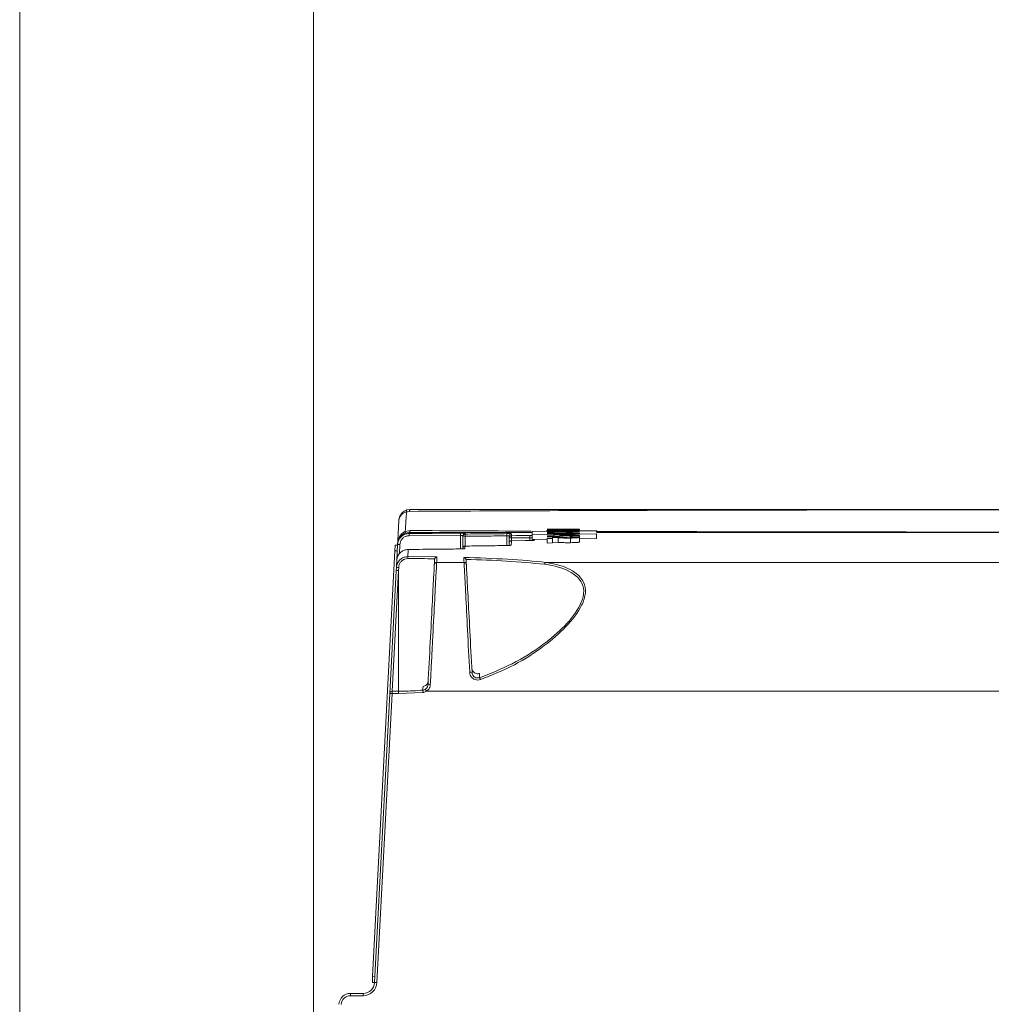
# Model space of a CAD drawing. Header units: millimetres. Extents: x 0 to 1260, y 0 to 891.
# Tile 47 of 89: x 510 to 595, y 299 to 385. Entities that reach past the tile are written whole.
import ezdxf

# ---------------------------------------------------------------- set-up
doc = ezdxf.new("R2010")
doc.units = ezdxf.units.MM
doc.header["$LTSCALE"] = 3
doc.styles.add('SLDTEXTSTYLE1', font='TXT', dxfattribs={"width": 0.75})
doc.dimstyles.new('SLDDIMSTYLE0', dxfattribs={"dimtxt": 7.5, "dimasz": 9, "dimexe": 0, "dimexo": 0.0625, "dimgap": 1.875, "dimtad": 1, "dimdec": 0, "dimrnd": 1e-09, "dimzin": 12, "dimdsep": 46, "dimtxsty": 'SLDTEXTSTYLE1', "dimblk1": 'CLOSED', "dimblk2": 'CLOSED', "dimsah": 1, "dimcen": 0.09, "dimadec": 0, "dimazin": 3, "dimtfac": 1, "dimtofl": 0, "dimtmove": 0, "dimatfit": 3, "dimldrblk": 'CLOSED', "dimfxl": 0, "dimfrac": 2, "dimtolj": 1, "dimtzin": 12, "dimarcsym": 0})

# ---------------------------------------------------------------- blocks, each defined once
blk = doc.blocks.new('_CLOSED')
at = {"color": 0, "linetype": 'ByBlock', "lineweight": -2}
for p, q in [((-1, 0.166667), (0, 0)), ((-1, 0.166667), (-1, -0.166667)), ((0, 0), (-1, -0.166667)), ((0, 0), (-1, 0))]:
    blk.add_line(p, q, dxfattribs=at)
blk = doc.blocks.new('_D_8')
at = {"color": 7, "linetype": 'Continuous', "lineweight": 0}
for p, q in [((510.17, 211.536), (510.17, 463.434)), ((819.324, 126.788), (819.324, 463.434)), ((819.324, 460.434), (510.17, 460.434))]:
    blk.add_line(p, q, dxfattribs=at)
at = {"color": 7, "linetype": 'Continuous', "lineweight": 0, "xscale": 9, "yscale": 9, "rotation": 180.0000000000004}
blk.add_blockref('_CLOSED', (510.17, 460.434, -0.001), dxfattribs=at)
at = {"color": 7, "linetype": 'Continuous', "lineweight": 0, "xscale": 9, "yscale": 9}
blk.add_blockref('_CLOSED', (819.324, 460.434, -0.001), dxfattribs=at)
at = {"color": 7, "linetype": 'Continuous', "lineweight": 0, "insert": (656.434, 470.102), "char_height": 7.5, "attachment_point": 1, "style": 'SLDTEXTSTYLE1'}
blk.add_mtext('309', dxfattribs=at)
blk = doc.blocks.new('_D_9')
at = {"color": 7, "linetype": 'Continuous', "lineweight": 0}
for p, q in [((535.669, 259.936), (535.669, 445.434)), ((819.324, 126.788), (819.324, 445.434)), ((535.669, 442.434), (819.324, 442.434))]:
    blk.add_line(p, q, dxfattribs=at)
at = {"color": 7, "linetype": 'Continuous', "lineweight": 0, "xscale": 9, "yscale": 9, "rotation": 180.0000000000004}
blk.add_blockref('_CLOSED', (535.669, 442.434, -0.001), dxfattribs=at)
at = {"color": 7, "linetype": 'Continuous', "lineweight": 0, "xscale": 9, "yscale": 9}
blk.add_blockref('_CLOSED', (819.324, 442.434, -0.001), dxfattribs=at)
at = {"color": 7, "linetype": 'Continuous', "lineweight": 0, "insert": (669.184, 452.102), "char_height": 7.5, "attachment_point": 1, "style": 'SLDTEXTSTYLE1'}
blk.add_mtext('284', dxfattribs=at)

msp = doc.modelspace()

# ---------------------------------------------------------------- linework, layer by layer
at = {"color": 7, "linetype": 'Continuous', "lineweight": 15}
for p, q in [((544.021, 342.122), (543.771, 342.081)), ((543.779, 342.238), (544.092, 342.288)), ((543.987, 340.288), (543.633, 340.224)), ((543.641, 340.38), (544.065, 340.455)), ((548.456, 340.036), (548.455, 340.229)), ((554.677, 340.096), (560.263, 340.176)), ((560.263, 340.156), (554.677, 340.077)), ((554.677, 340.077), (554.677, 340.096)), ((554.678, 340.106), (554.682, 340.366)), ((554.682, 340.38), (560.263, 340.45)), ((560.263, 340.437), (554.682, 340.366)), ((554.682, 340.366), (554.682, 340.38)), ((558.788, 340.563), (555.963, 340.565)), ((555.963, 340.551), (556.586, 340.551)), ((555.963, 340.486), (558.788, 340.55)), ((556.586, 340.517), (555.963, 340.503)), ((558.788, 340.355), (555.963, 340.365)), ((555.963, 340.342), (556.586, 340.34)), ((555.963, 340.243), (558.788, 340.334)), ((556.586, 340.288), (555.963, 340.269)), ((558.017, 340.22), (555.963, 340.191)), ((555.963, 340.164), (558.788, 340.204)), ((556.586, 340.34), (556.586, 340.288)), ((556.77, 340.47), (556.696, 340.487)), ((558.122, 340.55), (557.063, 340.528)), ((557.063, 340.55), (558.122, 340.55)), ((557.063, 340.339), (558.122, 340.335)), ((557.063, 340.303), (557.063, 340.339)), ((558.122, 340.335), (557.063, 340.303)), ((557.243, 340.472), (557.283, 340.464)), ((558.054, 340.502), (557.981, 340.486)), ((558.788, 340.53), (558.788, 340.55)), ((558.788, 340.204), (558.788, 340.226)), ((560.263, 340.351), (560.263, 340.437)), ((560.263, 340.176), (560.263, 340.156)), ((560.263, 339.756), (560.263, 340.156)), ((542.912, 337.883), (542.983, 339.247)), ((548.456, 340.036), (543.975, 340.002)), ((548.637, 338.915), (548.655, 339.956)), ((552.665, 339.378), (552.672, 339.814)), ((552.862, 339.565), (552.862, 339.565)), ((554.669, 339.595), (554.677, 340.077)), ((555.963, 339.695), (554.864, 339.679)), ((558.788, 340.046), (555.963, 340.071)), ((555.963, 340.04), (556.586, 340.035)), ((555.963, 339.906), (558.788, 340.016)), ((556.586, 339.964), (555.963, 339.94)), ((555.963, 339.773), (556.44, 339.779)), ((555.963, 339.373), (555.963, 339.773)), ((555.963, 339.373), (556.44, 339.379)), ((556.44, 339.852), (556.911, 339.829)), ((556.44, 339.779), (556.44, 339.852)), ((556.44, 339.379), (556.44, 339.779)), ((556.44, 339.452), (556.911, 339.429)), ((556.586, 340.035), (556.586, 339.964)), ((556.911, 339.429), (556.911, 339.829)), ((557.063, 340.031), (558.122, 340.022)), ((557.063, 339.982), (557.063, 340.031)), ((558.122, 340.022), (557.063, 339.982)), ((557.63, 339.84), (557.179, 339.863)), ((558.017, 339.924), (557.944, 339.889)), ((558.002, 339.401), (558.002, 339.801)), ((558.788, 339.873), (558.788, 340.016)), ((558.788, 339.473), (558.788, 339.873)), ((560.263, 339.756), (558.788, 339.735)), ((540.818, 301.746), (542.754, 338.695)), ((542.754, 338.695), (542.78, 339.194)), ((542.954, 338.685), (542.754, 338.695)), ((542.78, 339.194), (542.98, 339.184)), ((548.636, 338.868), (548.637, 338.913)), ((548.834, 339.109), (548.834, 339.11)), ((543.872, 338.19), (546.396, 338.175)), ((546.196, 337.967), (546.202, 338.008)), ((546.372, 337.688), (546.371, 337.688)), ((548.754, 337.688), (546.372, 337.688)), ((548.754, 337.688), (548.754, 337.688)), ((548.925, 337.953), (548.932, 337.908)), ((750.171, 337.688), (555.868, 337.688)), ((542.305, 326.314), (542.863, 336.951)), ((543.063, 336.985), (542.505, 326.503)), ((542.863, 336.951), (542.877, 337.226)), ((543.077, 337.256), (543.063, 336.985)), ((543.063, 336.985), (543.063, 326.503)), ((542.505, 326.305), (542.505, 326.503)), ((542.505, 326.503), (543.063, 326.503)), ((543.063, 326.305), (543.063, 326.503)), ((545.195, 326.41), (543.063, 326.305)), ((545.482, 326.504), (760.228, 326.504)), ((540.991, 301.236), (542.305, 326.314)), ((542.505, 326.305), (541.191, 301.227)), ((543.063, 326.305), (542.505, 326.305)), ((540.791, 301.247), (540.818, 301.746)), ((540.818, 301.746), (541.017, 301.735)), ((540.991, 301.236), (540.791, 301.247)), ((538.89, 300.09), (538.89, 300.288)), ((538.89, 300.288), (539.992, 300.288)), ((539.992, 300.09), (538.89, 300.09)), ((539.992, 300.09), (539.992, 300.288))]:
    msp.add_line(p, q, dxfattribs=at)
at = {"color": 8, "linetype": 'Continuous', "lineweight": 15}
for p, q in [((543.183, 339.243), (543.14, 338.431)), ((548.436, 338.86), (548.456, 340.036)), ((548.855, 339.959), (548.84, 339.109)), ((552.461, 339.155), (552.476, 339.993)), ((552.872, 339.814), (552.868, 339.565)), ((554.469, 339.588), (554.473, 339.833))]:
    msp.add_line(p, q, dxfattribs=at)
at = {"color": 7, "linetype": 'Continuous', "lineweight": 15, "flags": 128}
for points in [[(543.771, 342.081), (543.764, 342.111), (543.76, 342.139), (543.758, 342.165), (543.758, 342.188), (543.76, 342.207), (543.764, 342.222), (543.771, 342.233), (543.779, 342.238)], [(544.021, 342.122), (544.024, 342.156), (544.03, 342.188), (544.037, 342.217), (544.045, 342.241), (544.056, 342.261), (544.067, 342.276), (544.079, 342.285), (544.092, 342.288)], [(543.641, 340.38), (543.648, 340.35), (543.653, 340.323), (543.656, 340.297), (543.656, 340.275), (543.653, 340.256), (543.649, 340.241), (543.642, 340.23), (543.633, 340.224)], [(544.065, 340.455), (544.061, 340.421), (544.055, 340.389), (544.048, 340.36), (544.038, 340.336), (544.026, 340.315), (544.014, 340.301), (544, 340.291), (543.987, 340.288)], [(557.724, 340.475), (557.454, 340.473), (557.243, 340.472)], [(558.091, 340.256), (557.824, 340.252), (557.614, 340.249)], [(554.462, 339.587), (554.062, 339.581), (552.862, 339.565)], [(552.87, 340.01), (553.27, 340.015), (554.47, 340.03)], [(552.872, 339.814), (552.872, 339.851), (552.872, 339.887), (552.871, 339.92), (552.871, 339.95), (552.87, 339.974), (552.87, 339.993), (552.87, 340.005), (552.87, 340.01)], [(554.473, 339.833), (553.678, 339.824), (552.872, 339.814)], [(554.473, 339.833), (554.472, 339.871), (554.472, 339.907), (554.472, 339.94), (554.471, 339.97), (554.471, 339.994), (554.471, 340.013), (554.47, 340.025), (554.47, 340.03)]]:
    msp.add_lwpolyline(points, dxfattribs=at)
at = {"color": 8, "linetype": 'Continuous', "lineweight": 15, "flags": 128}
msp.add_lwpolyline([(554.863, 339.621), (554.825, 339.616), (554.801, 339.61)], dxfattribs=at)
at = {"color": 7, "linetype": 'Continuous', "lineweight": 15}
for centre, radius, start, end in [((367.319, 338.607), 176.661, 0.45257, 0.51515), ((548.855, 339.952), 0.2, 90.54239, 178.98821), ((548.856, 340.024), 0.2, 90.41463, 140.97798), ((398.299, 338.542), 150.563, 0.53911, 0.61253), ((389.938, 338.586), 162.544, 0.4959, 0.56391), ((552.875, 339.979), 0.2, 90.52157, 139.913), ((543.058, 337.811), 1.437, 85.01479, 92.9846), ((548.78, 338.523), 1.438, 87.01161, 94.98778), ((552.865, 339.365), 0.2, 90.80193, 179), ((552.864, 339.365), 0.2, 90.72484, 178.93208), ((552.872, 339.81), 0.2, 90.67891, 178.97385), ((552.772, 336.948), 2.867, 88.00162, 91.99838), ((548.837, 338.91), 0.2, 90.691, 179), ((548.836, 338.909), 0.2, 90.57701, 178.89805), ((545.265, 338.052), 1.399, 174.3359, 181.28262), ((543.003, 336.734), 0.258, 76.63474, 122.8247), ((543.016, 336.986), 0.277, 77.24093, 119.9854), ((549.311, 327.808), 0.352, 67.76814, 100.85617), ((548.808, 327.089), 1.43, 17.40416, 24.69723), ((542.505, 326.303), 0.2, 89.99942, 176.99954), ((486.859, 320.716), 58.613, 5.5746, 5.7684), ((535.733, 320.805), 11.292, 30.30686, 31.31405), ((545.731, 326.222), 0.863, 83.70863, 96.99134), ((542.155, 320.58), 5.736, 86.50093, 88.49812), ((539.992, 301.288), 1, 270, 357), ((539.992, 301.29), 1.2, 270, 357), ((540.841, 295.503), 5.736, 86.50093, 88.49812), ((538.89, 299.288), 1, 90, 177), ((538.89, 299.29), 0.8, 90, 177)]:
    msp.add_arc(centre, radius, start, end, dxfattribs=at)
at = {"color": 8, "linetype": 'Continuous', "lineweight": 15}
for centre, radius, start, end in [((548.856, 340.024), 0.2, 140.97882, 178.99924), ((552.875, 339.979), 0.2, 139.91463, 178.99853), ((548.833, 338.7), 0.201, 90.60013, 115.74597), ((552.858, 338.993), 0.201, 90.7161, 114.95591)]:
    msp.add_arc(centre, radius, start, end, dxfattribs=at)
at = {"color": 7, "linetype": 'Continuous', "lineweight": 15}
for points, knots in [([(543.093, 341.341), (543.093, 341.343), (543.093, 341.348), (543.094, 341.365), (543.099, 341.421), (543.13, 341.604), (543.243, 341.854), (543.482, 342.107), (543.679, 342.194), (543.779, 342.238)], [0, 0, 0, 0, 0.004671, 0.014416, 0.046769, 0.154414, 0.508426, 0.750181, 1, 1, 1, 1]), ([(543.771, 342.081), (543.671, 342.045), (543.475, 341.974), (543.239, 341.766), (543.127, 341.559), (543.099, 341.408), (543.094, 341.361), (543.093, 341.347), (543.093, 341.342), (543.093, 341.341)], [0, 0, 0, 0, 0.249818, 0.49158, 0.845594, 0.953199, 0.985569, 0.99533, 1, 1, 1, 1]), ([(543.771, 342.081), (543.751, 341.822), (543.708, 341.255), (543.665, 340.688), (543.641, 340.38)], [0, 0, 0, 0, 0.456274, 1, 1, 1, 1]), ([(756.465, 342.125), (752.871, 342.143), (745.683, 342.18), (737.399, 342.206), (728.459, 342.228), (718.887, 342.244), (708.141, 342.254), (699.525, 342.259), (691.952, 342.262), (683.323, 342.264), (673.713, 342.266), (662.56, 342.267), (649.883, 342.267), (636.945, 342.267), (625.278, 342.266), (614.794, 342.264), (604.117, 342.261), (592.715, 342.254), (580.812, 342.242), (568.424, 342.221), (556.171, 342.183), (548.071, 342.143), (544.021, 342.122)], [0, 0, 0, 0, 0.051216, 0.102447, 0.117423, 0.177348, 0.236657, 0.266552, 0.296442, 0.341252, 0.386149, 0.431032, 0.499132, 0.567219, 0.615226, 0.663196, 0.712798, 0.762427, 0.821385, 0.88038, 0.940184, 1, 1, 1, 1]), ([(544.092, 342.288), (547.586, 342.288), (554.584, 342.288), (565.185, 342.288), (575.924, 342.288), (586.819, 342.288), (597.291, 342.288), (607.311, 342.288), (616.776, 342.288), (626.19, 342.288), (636.257, 342.288), (646.952, 342.288), (658.358, 342.288), (669.799, 342.288), (681.342, 342.288), (692.622, 342.288), (703.559, 342.288), (714.07, 342.288), (724.514, 342.288), (735.064, 342.288), (745.723, 342.288), (752.916, 342.288), (756.513, 342.288)], [0, 0, 0, 0, 0.051658, 0.103451, 0.155176, 0.206737, 0.2582, 0.301639, 0.345242, 0.388927, 0.432477, 0.486699, 0.541062, 0.59534, 0.64939, 0.703348, 0.751777, 0.800326, 0.848961, 0.897507, 0.948751, 1, 1, 1, 1]), ([(542.988, 339.341), (542.996, 339.491), (543.031, 340.158), (543.066, 340.825), (543.093, 341.341)], [0, 0, 0, 0, 0.225911, 1, 1, 1, 1]), ([(542.983, 339.247), (543, 339.359), (543.034, 339.582), (543.222, 339.873), (543.488, 340.086), (543.756, 340.183), (543.921, 340.192), (543.974, 340.195)], [0, 0, 0, 0, 0.223682, 0.4474, 0.670979, 0.894233, 1, 1, 1, 1]), ([(542.988, 339.341), (542.988, 339.343), (542.998, 339.518), (543.075, 339.819), (543.312, 340.183), (543.54, 340.319), (543.641, 340.38)], [0, 0, 0, 0, 0.004645, 0.433196, 0.748808, 1, 1, 1, 1]), ([(543.633, 340.224), (543.532, 340.173), (543.305, 340.058), (543.071, 339.749), (542.996, 339.492), (542.988, 339.342), (542.988, 339.341)], [0, 0, 0, 0, 0.251195, 0.566823, 0.995356, 1, 1, 1, 1]), ([(543.987, 340.288), (543.985, 340.284), (543.981, 340.276), (543.976, 340.223), (543.974, 340.195)], [0, 0, 0, 0, 0.474114, 1, 1, 1, 1]), ([(543.974, 340.195), (544.107, 340.196), (544.774, 340.202), (546.267, 340.213), (547.628, 340.223), (548.455, 340.229)], [0, 0, 0, 0, 0.089256, 0.446281, 1, 1, 1, 1]), ([(554.681, 340.288), (554.529, 340.288), (550.931, 340.288), (547.384, 340.288), (543.987, 340.288)], [0, 0, 0, 0, 0.042122, 1, 1, 1, 1]), ([(544.065, 340.455), (547.458, 340.436), (550.945, 340.417), (554.48, 340.405), (554.576, 340.405)], [0, 0, 0, 0, 0.9730114, 1, 1, 1, 1]), ([(548.855, 340.224), (548.853, 340.225), (548.848, 340.226), (548.8, 340.228), (548.709, 340.229), (548.59, 340.23), (548.5, 340.229), (548.455, 340.229)], [0, 0, 0, 0, 0.142556, 0.357074, 0.571378, 0.785693, 1, 1, 1, 1]), ([(548.855, 340.224), (548.854, 340.214), (548.854, 340.193), (548.853, 340.166), (548.853, 340.152)], [0, 0, 0, 0, 0.496084, 1, 1, 1, 1]), ([(548.853, 340.152), (549.458, 340.158), (550.665, 340.17), (551.872, 340.18), (552.474, 340.186)], [0, 0, 0, 0, 0.501395, 1, 1, 1, 1]), ([(552.874, 340.179), (552.872, 340.18), (552.867, 340.182), (552.819, 340.184), (552.728, 340.186), (552.609, 340.187), (552.519, 340.186), (552.474, 340.186)], [0, 0, 0, 0, 0.142993, 0.357452, 0.571635, 0.785823, 1, 1, 1, 1]), ([(552.874, 340.179), (552.873, 340.156), (552.872, 340.109), (552.871, 340.043), (552.87, 340.01)], [0, 0, 0, 0, 0.497479, 1, 1, 1, 1]), ([(556.696, 340.487), (556.599, 340.485), (556.403, 340.482), (556.187, 340.474), (556.054, 340.467), (555.951, 340.459), (555.936, 340.452), (555.926, 340.448)], [0, 0, 0, 0, 0.249777, 0.499242, 0.624558, 0.749958, 1, 1, 1, 1]), ([(555.926, 340.448), (555.93, 340.446), (555.937, 340.441), (555.997, 340.435), (556.092, 340.431), (556.251, 340.426), (556.499, 340.423), (556.719, 340.425), (556.829, 340.426)], [0, 0, 0, 0, 0.125076, 0.249694, 0.374733, 0.499941, 0.74923, 1, 1, 1, 1]), ([(556.366, 340.454), (556.368, 340.455), (556.372, 340.457), (556.404, 340.459), (556.45, 340.462), (556.524, 340.465), (556.633, 340.468), (556.724, 340.47), (556.77, 340.47)], [0, 0, 0, 0, 0.124541, 0.248773, 0.374347, 0.499778, 0.749174, 1, 1, 1, 1]), ([(556.84, 340.447), (556.789, 340.447), (556.687, 340.445), (556.562, 340.445), (556.473, 340.447), (556.417, 340.448), (556.374, 340.45), (556.369, 340.453), (556.366, 340.454)], [0, 0, 0, 0, 0.249799, 0.498313, 0.623333, 0.748771, 0.874201, 1, 1, 1, 1]), ([(556.829, 340.426), (556.899, 340.427), (557.04, 340.429), (557.243, 340.435), (557.386, 340.441), (557.471, 340.447), (557.495, 340.45), (557.508, 340.452)], [0, 0, 0, 0, 0.249944, 0.499159, 0.748737, 0.873604, 1, 1, 1, 1]), ([(557.283, 340.464), (557.281, 340.463), (557.277, 340.461), (557.239, 340.458), (557.188, 340.455), (557.105, 340.452), (556.987, 340.449), (556.889, 340.448), (556.84, 340.447)], [0, 0, 0, 0, 0.124897, 0.250014, 0.375189, 0.500494, 0.749756, 1, 1, 1, 1]), ([(557.508, 340.452), (557.542, 340.45), (557.611, 340.447), (557.747, 340.444), (557.909, 340.443), (558.026, 340.444), (558.084, 340.445)], [0, 0, 0, 0, 0.249325, 0.49732, 0.748242, 1, 1, 1, 1]), ([(557.614, 340.249), (557.664, 340.243), (557.764, 340.232), (557.933, 340.224), (558.017, 340.22)], [0, 0, 0, 0, 0.500678, 1, 1, 1, 1]), ([(557.809, 340.465), (557.795, 340.465), (557.766, 340.467), (557.728, 340.47), (557.725, 340.473), (557.724, 340.475)], [0, 0, 0, 0, 0.248916, 0.496929, 1, 1, 1, 1]), ([(558.06, 340.463), (558.013, 340.463), (557.942, 340.462), (557.858, 340.463), (557.825, 340.464), (557.809, 340.465)], [0, 0, 0, 0, 0.501362, 0.750444, 1, 1, 1, 1]), ([(557.981, 340.486), (558.025, 340.486), (558.112, 340.487), (558.215, 340.486), (558.28, 340.484), (558.318, 340.483), (558.343, 340.48), (558.346, 340.479), (558.347, 340.478)], [0, 0, 0, 0, 0.249576, 0.498556, 0.623512, 0.748637, 0.873885, 1, 1, 1, 1]), ([(558.788, 340.482), (558.78, 340.486), (558.767, 340.492), (558.674, 340.497), (558.548, 340.501), (558.334, 340.503), (558.147, 340.503), (558.054, 340.502)], [0, 0, 0, 0, 0.249133, 0.374651, 0.499735, 0.749025, 1, 1, 1, 1]), ([(558.347, 340.478), (558.344, 340.476), (558.34, 340.474), (558.304, 340.471), (558.268, 340.469), (558.223, 340.467), (558.154, 340.465), (558.097, 340.464), (558.06, 340.463)], [0, 0, 0, 0, 0.248223, 0.373452, 0.498401, 0.623444, 0.748773, 1, 1, 1, 1]), ([(558.084, 340.445), (558.176, 340.446), (558.361, 340.45), (558.557, 340.458), (558.68, 340.465), (558.768, 340.473), (558.78, 340.479), (558.788, 340.482)], [0, 0, 0, 0, 0.249296, 0.49922, 0.624731, 0.749809, 1, 1, 1, 1]), ([(558.788, 340.226), (558.711, 340.227), (558.557, 340.229), (558.366, 340.236), (558.202, 340.244), (558.128, 340.252), (558.091, 340.256)], [0, 0, 0, 0, 0.249747, 0.498939, 0.749226, 1, 1, 1, 1]), ([(560.263, 340.385), (561.71, 340.38), (566.443, 340.363), (574.614, 340.346), (584.427, 340.331), (594.059, 340.323), (603.529, 340.317), (613.238, 340.313), (622.181, 340.312), (630.223, 340.311), (639.752, 340.31), (651.556, 340.31), (665.675, 340.31), (677.545, 340.312), (687.156, 340.314), (694.425, 340.316), (701.758, 340.319), (710.641, 340.325), (721.038, 340.336), (732.912, 340.357), (742.684, 340.384), (748.49, 340.413), (750.363, 340.423)], [0, 0, 0, 0, 0.024193, 0.079102, 0.134157, 0.182848, 0.231837, 0.282107, 0.332961, 0.370405, 0.407946, 0.483343, 0.558679, 0.634073, 0.671546, 0.709128, 0.747059, 0.785097, 0.846624, 0.90836, 0.970452, 1, 1, 1, 1]), ([(750.363, 340.288), (748.162, 340.288), (741.71, 340.288), (730.91, 340.288), (717.935, 340.288), (705.071, 340.288), (692.371, 340.288), (679.285, 340.288), (665.704, 340.288), (653.165, 340.288), (642.159, 340.288), (632.66, 340.288), (623.14, 340.288), (613.608, 340.288), (604.016, 340.288), (594.393, 340.288), (584.529, 340.288), (574.581, 340.288), (566.42, 340.288), (561.691, 340.288), (560.263, 340.288)], [0, 0, 0, 0, 0.034743, 0.101867, 0.169479, 0.237062, 0.301183, 0.365895, 0.441187, 0.516531, 0.566732, 0.616932, 0.667066, 0.715884, 0.764685, 0.815374, 0.866087, 0.921023, 0.976141, 1, 1, 1, 1]), ([(542.983, 339.247), (542.985, 339.275), (542.988, 339.336), (542.988, 339.339), (542.988, 339.341)], [0, 0, 0, 0, 0.463507, 1, 1, 1, 1]), ([(543.975, 340.002), (543.933, 340), (543.801, 339.992), (543.587, 339.915), (543.374, 339.744), (543.224, 339.512), (543.196, 339.333), (543.183, 339.243)], [0, 0, 0, 0, 0.1057354, 0.3289391, 0.5525053, 0.7762559, 1, 1, 1, 1]), ([(548.656, 340.028), (548.655, 340.029), (548.653, 340.032), (548.629, 340.035), (548.584, 340.037), (548.524, 340.038), (548.479, 340.037), (548.456, 340.036)], [0, 0, 0, 0, 0.142879, 0.3576, 0.571803, 0.78587, 1, 1, 1, 1]), ([(548.655, 339.956), (548.655, 339.969), (548.656, 339.997), (548.656, 340.017), (548.656, 340.028)], [0, 0, 0, 0, 0.503916, 1, 1, 1, 1]), ([(552.476, 339.993), (551.874, 339.988), (550.667, 339.977), (549.46, 339.965), (548.855, 339.959)], [0, 0, 0, 0, 0.498603, 1, 1, 1, 1]), ([(552.476, 339.993), (552.498, 339.994), (552.543, 339.995), (552.603, 339.994), (552.648, 339.991), (552.672, 339.987), (552.674, 339.984), (552.675, 339.982)], [0, 0, 0, 0, 0.213924, 0.427786, 0.641846, 0.856582, 1, 1, 1, 1]), ([(552.661, 339.162), (552.661, 339.173), (552.663, 339.248), (552.664, 339.313), (552.665, 339.369)], [0, 0, 0, 0, 0.137955, 1, 1, 1, 1]), ([(552.672, 339.814), (552.673, 339.847), (552.674, 339.913), (552.675, 339.959), (552.675, 339.982)], [0, 0, 0, 0, 0.502521, 1, 1, 1, 1]), ([(552.862, 339.565), (552.861, 339.508), (552.859, 339.393), (552.857, 339.26), (552.856, 339.193)], [0, 0, 0, 0, 0.497889, 1, 1, 1, 1]), ([(554.462, 339.587), (554.491, 339.588), (554.566, 339.589), (554.678, 339.594), (554.78, 339.602), (554.849, 339.611), (554.858, 339.617), (554.863, 339.621)], [0, 0, 0, 0, 0.139436, 0.354503, 0.569704, 0.784832, 1, 1, 1, 1]), ([(554.801, 339.607), (554.8, 339.607), (554.799, 339.607), (554.777, 339.603), (554.728, 339.598), (554.638, 339.593), (554.542, 339.589), (554.48, 339.588), (554.462, 339.588)], [0, 0, 0, 0, 0.0693617, 0.1859464, 0.3686308, 0.6101258, 0.8888992, 1, 1, 1, 1]), ([(554.473, 339.833), (554.495, 339.834), (554.54, 339.836), (554.6, 339.835), (554.645, 339.831), (554.669, 339.826), (554.672, 339.823), (554.673, 339.821)], [0, 0, 0, 0, 0.213971, 0.427833, 0.641817, 0.856424, 1, 1, 1, 1]), ([(554.707, 339.598), (554.709, 339.601), (554.722, 339.624), (554.763, 339.653), (554.816, 339.676), (554.851, 339.678), (554.864, 339.679)], [0, 0, 0, 0, 0.0590305, 0.4273986, 0.7950045, 1, 1, 1, 1]), ([(554.864, 339.679), (554.864, 339.667), (554.863, 339.648), (554.863, 339.628), (554.863, 339.621)], [0, 0, 0, 0, 0.6096917, 1, 1, 1, 1]), ([(557.179, 339.863), (557.002, 339.873), (556.738, 339.888), (556.313, 339.898), (556.079, 339.898), (555.963, 339.897)], [0, 0, 0, 0, 0.50144, 0.750323, 1, 1, 1, 1]), ([(556.911, 339.829), (557.068, 339.82), (557.303, 339.807), (557.691, 339.799), (557.898, 339.8), (558.002, 339.801)], [0, 0, 0, 0, 0.500842, 0.75, 1, 1, 1, 1]), ([(556.911, 339.429), (557.068, 339.42), (557.303, 339.407), (557.691, 339.399), (557.898, 339.4), (558.002, 339.401)], [0, 0, 0, 0, 0.500842, 0.75, 1, 1, 1, 1]), ([(557.974, 339.837), (557.913, 339.836), (557.791, 339.835), (557.684, 339.839), (557.63, 339.84)], [0, 0, 0, 0, 0.500713, 1, 1, 1, 1]), ([(557.944, 339.889), (557.993, 339.889), (558.091, 339.89), (558.209, 339.888), (558.283, 339.883), (558.337, 339.877), (558.343, 339.872), (558.347, 339.868)], [0, 0, 0, 0, 0.250117, 0.499429, 0.624461, 0.749497, 1, 1, 1, 1]), ([(558.347, 339.868), (558.343, 339.864), (558.337, 339.858), (558.289, 339.851), (558.24, 339.846), (558.18, 339.843), (558.092, 339.839), (558.021, 339.838), (557.974, 339.837)], [0, 0, 0, 0, 0.247524, 0.372975, 0.498171, 0.62341, 0.748806, 1, 1, 1, 1]), ([(558.002, 339.801), (558.104, 339.803), (558.308, 339.808), (558.534, 339.822), (558.673, 339.836), (558.769, 339.852), (558.78, 339.865), (558.788, 339.873)], [0, 0, 0, 0, 0.249239, 0.49838, 0.623817, 0.749217, 1, 1, 1, 1]), ([(558.002, 339.401), (558.104, 339.403), (558.308, 339.408), (558.534, 339.422), (558.673, 339.436), (558.769, 339.452), (558.78, 339.465), (558.788, 339.473)], [0, 0, 0, 0, 0.249239, 0.49838, 0.623817, 0.749217, 1, 1, 1, 1]), ([(558.788, 339.873), (558.781, 339.881), (558.77, 339.893), (558.682, 339.907), (558.586, 339.915), (558.462, 339.92), (558.274, 339.924), (558.12, 339.924), (558.017, 339.924)], [0, 0, 0, 0, 0.248914, 0.374117, 0.499279, 0.624518, 0.749471, 1, 1, 1, 1]), ([(543.9, 338.813), (543.788, 338.801), (543.563, 338.777), (543.266, 338.602), (543.042, 338.346), (542.933, 338.083), (542.916, 337.918), (542.911, 337.865)], [0, 0, 0, 0, 0.223165, 0.446291, 0.669569, 0.893163, 1, 1, 1, 1]), ([(543.9, 338.813), (543.895, 338.717), (543.887, 338.523), (543.877, 338.302), (543.872, 338.19)], [0, 0, 0, 0, 0.495266, 1, 1, 1, 1]), ([(548.43, 338.859), (548.297, 338.858), (547.631, 338.851), (546.12, 338.835), (544.743, 338.821), (543.9, 338.813)], [0, 0, 0, 0, 0.088282, 0.441412, 1, 1, 1, 1]), ([(548.757, 338.882), (548.756, 338.881), (548.753, 338.881), (548.728, 338.876), (548.675, 338.87), (548.584, 338.864), (548.49, 338.86), (548.434, 338.86), (548.419, 338.86)], [0, 0, 0, 0, 0.0846756, 0.2065375, 0.3938676, 0.6326022, 0.9083756, 1, 1, 1, 1]), ([(548.43, 338.859), (548.46, 338.859), (548.534, 338.861), (548.646, 338.866), (548.748, 338.876), (548.817, 338.888), (548.826, 338.896), (548.831, 338.901)], [0, 0, 0, 0, 0.138948, 0.354045, 0.569365, 0.784658, 1, 1, 1, 1]), ([(548.834, 339.109), (548.834, 339.075), (548.833, 339.008), (548.832, 338.936), (548.831, 338.901)], [0, 0, 0, 0, 0.500396, 1, 1, 1, 1]), ([(552.455, 339.153), (552.322, 339.152), (551.655, 339.143), (550.448, 339.128), (549.375, 339.115), (548.834, 339.109)], [0, 0, 0, 0, 0.110463, 0.5523148, 1, 1, 1, 1]), ([(552.455, 339.153), (552.484, 339.154), (552.558, 339.155), (552.671, 339.161), (552.773, 339.17), (552.842, 339.181), (552.851, 339.189), (552.856, 339.193)], [0, 0, 0, 0, 0.139291, 0.354378, 0.569608, 0.78478, 1, 1, 1, 1]), ([(552.784, 339.176), (552.784, 339.176), (552.784, 339.176), (552.765, 339.172), (552.723, 339.167), (552.642, 339.16), (552.546, 339.156), (552.479, 339.155), (552.455, 339.155)], [0, 0, 0, 0, 0.056965, 0.166384, 0.337128, 0.568268, 0.843695, 1, 1, 1, 1]), ([(542.877, 337.226), (542.886, 337.299), (542.907, 337.482), (543.034, 337.754), (543.258, 337.995), (543.548, 338.159), (543.764, 338.18), (543.872, 338.19)], [0, 0, 0, 0, 0.146012, 0.365079, 0.577528, 0.788487, 1, 1, 1, 1]), ([(542.877, 337.226), (542.884, 337.345), (542.895, 337.572), (542.906, 337.771), (542.911, 337.865)], [0, 0, 0, 0, 0.524821, 1, 1, 1, 1]), ([(543.866, 338.021), (543.78, 338.013), (543.609, 337.996), (543.379, 337.866), (543.201, 337.675), (543.1, 337.459), (543.084, 337.314), (543.077, 337.256)], [0, 0, 0, 0, 0.210549, 0.420786, 0.633153, 0.853014, 1, 1, 1, 1]), ([(546.202, 338.008), (546.201, 338.008), (545.428, 338.017), (544.646, 338.019), (543.866, 338.021)], [0, 0, 0, 0, 0.001792, 1, 1, 1, 1]), ([(546.372, 337.688), (546.372, 337.688), (546.36, 337.464), (546.316, 336.617), (546.195, 334.251), (546.073, 331.9), (545.977, 330.023), (545.913, 328.777), (545.854, 327.636), (545.825, 327.08)], [0, 0, 0, 0, 0.000004, 0.2315582, 0.4878954, 0.7434288, 0.7724927, 0.8890714, 1, 1, 1, 1]), ([(546.172, 337.501), (546.176, 337.583), (546.184, 337.743), (546.192, 337.893), (546.196, 337.967)], [0, 0, 0, 0, 0.505106, 1, 1, 1, 1]), ([(546.371, 337.688), (546.349, 337.686), (546.304, 337.682), (546.244, 337.648), (546.199, 337.598), (546.178, 337.549), (546.173, 337.516), (546.172, 337.505), (546.172, 337.501)], [0, 0, 0, 0, 0.221856, 0.443709, 0.66563, 0.88768, 0.96464, 1, 1, 1, 1]), ([(546.202, 338.008), (546.21, 338.028), (546.224, 338.069), (546.269, 338.122), (546.326, 338.16), (546.373, 338.173), (546.395, 338.175), (546.396, 338.175)], [0, 0, 0, 0, 0.207624, 0.413829, 0.720955, 0.990888, 1, 1, 1, 1]), ([(546.396, 338.175), (546.392, 338.094), (546.384, 337.938), (546.376, 337.771), (546.371, 337.688), (546.371, 337.688)], [0, 0, 0, 0, 0.51568, 0.999985, 1, 1, 1, 1]), ([(548.925, 337.953), (548.917, 337.973), (548.9, 338.019), (548.846, 338.08), (548.787, 338.115), (548.744, 338.126), (548.73, 338.128), (548.73, 338.128)], [0, 0, 0, 0, 0.179783, 0.425149, 0.815955, 0.992184, 1, 1, 1, 1]), ([(548.73, 338.128), (550.014, 338.082), (552.559, 337.99), (554.828, 337.801), (555.868, 337.688), (555.868, 337.688)], [0, 0, 0, 0, 0.504603, 0.999993, 1, 1, 1, 1]), ([(548.754, 337.688), (548.754, 337.688), (548.75, 337.76), (548.742, 337.911), (548.734, 338.053), (548.73, 338.128)], [0, 0, 0, 0, 0.000017, 0.470089, 1, 1, 1, 1]), ([(549.245, 328.154), (549.18, 329.413), (549.05, 331.929), (548.89, 335.031), (548.813, 336.541), (548.775, 337.279), (548.762, 337.519), (548.755, 337.661), (548.754, 337.688), (548.754, 337.688)], [0, 0, 0, 0, 0.275418, 0.550761, 0.827212, 0.855582, 0.96932, 0.999996, 1, 1, 1, 1]), ([(548.953, 337.501), (548.953, 337.505), (548.952, 337.516), (548.947, 337.549), (548.927, 337.598), (548.881, 337.648), (548.821, 337.682), (548.776, 337.686), (548.754, 337.688)], [0, 0, 0, 0, 0.036185, 0.112299, 0.334343, 0.556269, 0.778133, 1, 1, 1, 1]), ([(555.744, 337.534), (554.665, 337.631), (552.557, 337.821), (550.131, 337.918), (548.926, 337.953), (548.925, 337.953)], [0, 0, 0, 0, 0.511105, 0.999335, 1, 1, 1, 1]), ([(548.932, 337.908), (548.935, 337.843), (548.942, 337.712), (548.95, 337.572), (548.953, 337.501)], [0, 0, 0, 0, 0.492626, 1, 1, 1, 1]), ([(550.107, 327.687), (551.065, 328.064), (553.011, 328.829), (555.499, 330.398), (557.538, 332.133), (558.787, 333.705), (559.224, 335.018), (559.041, 336.003), (558.145, 336.898), (556.906, 337.334), (555.964, 337.496), (555.744, 337.534)], [0, 0, 0, 0, 0.155098, 0.314794, 0.44374, 0.573385, 0.648137, 0.723062, 0.814406, 0.956612, 1, 1, 1, 1]), ([(555.859, 337.688), (556.082, 337.648), (557.037, 337.479), (558.291, 337.02), (559.191, 336.084), (559.373, 335.063), (558.937, 333.711), (557.68, 332.092), (555.645, 330.328), (553.139, 328.709), (551.173, 327.919), (550.172, 327.517)], [0, 0, 0, 0, 0.043341, 0.185439, 0.277556, 0.353633, 0.429403, 0.559591, 0.688066, 0.841333, 1, 1, 1, 1]), ([(555.744, 337.534), (555.745, 337.538), (555.748, 337.551), (555.758, 337.584), (555.78, 337.628), (555.817, 337.671), (555.845, 337.682), (555.859, 337.688)], [0, 0, 0, 0, 0.0606557, 0.1594823, 0.4396777, 0.7198381, 1, 1, 1, 1]), ([(555.868, 337.688), (555.867, 337.688), (555.864, 337.688), (555.861, 337.688), (555.859, 337.688), (555.859, 337.688)], [0, 0, 0, 0, 0.389988, 0.784272, 1, 1, 1, 1]), ([(545.626, 327.079), (545.692, 328.34), (545.824, 330.863), (545.994, 334.108), (546.119, 336.501), (546.155, 337.18), (546.172, 337.501)], [0, 0, 0, 0, 0.255935, 0.511855, 0.768569, 1, 1, 1, 1]), ([(548.953, 337.501), (548.964, 337.3), (548.991, 336.776), (549.091, 334.881), (549.25, 331.846), (549.379, 329.372), (549.444, 328.134)], [0, 0, 0, 0, 0.172208, 0.448842, 0.724397, 1, 1, 1, 1]), ([(550.172, 327.517), (550.096, 327.498), (549.943, 327.461), (549.706, 327.507), (549.498, 327.623), (549.34, 327.805), (549.261, 327.993), (549.249, 328.113), (549.245, 328.154)], [0, 0, 0, 0, 0.179292, 0.35859, 0.538562, 0.719872, 0.903039, 1, 1, 1, 1]), ([(549.422, 328.553), (549.432, 328.485), (549.452, 328.349), (549.566, 328.177), (549.722, 328.065), (549.891, 328.023), (550.014, 328.035), (550.075, 328.057), (550.088, 328.061)], [0, 0, 0, 0, 0.216105, 0.43301, 0.627666, 0.799959, 0.959746, 1, 1, 1, 1]), ([(549.444, 328.134), (549.447, 328.105), (549.456, 328.021), (549.513, 327.889), (549.626, 327.761), (549.774, 327.679), (549.943, 327.647), (550.052, 327.674), (550.107, 327.687)], [0, 0, 0, 0, 0.096806, 0.279392, 0.460269, 0.640336, 0.820171, 1, 1, 1, 1]), ([(545.192, 326.926), (545.246, 326.937), (545.354, 326.959), (545.492, 327.058), (545.593, 327.195), (545.635, 327.324), (545.642, 327.401), (545.643, 327.42)], [0, 0, 0, 0, 0.225578, 0.450991, 0.680897, 0.920608, 1, 1, 1, 1]), ([(550.088, 328.061), (550.094, 327.946), (550.104, 327.739), (550.106, 327.703), (550.107, 327.687)], [0, 0, 0, 0, 0.557523, 1, 1, 1, 1]), ([(543.063, 326.503), (543.196, 326.504), (543.901, 326.507), (544.605, 326.562), (545.175, 326.607)], [0, 0, 0, 0, 0.189086, 1, 1, 1, 1]), ([(545.175, 326.607), (545.176, 326.621), (545.177, 326.65), (545.187, 326.83), (545.192, 326.926)], [0, 0, 0, 0, 0.470408, 1, 1, 1, 1]), ([(545.175, 326.607), (545.191, 326.609), (545.263, 326.618), (545.329, 326.65), (545.38, 326.674)], [0, 0, 0, 0, 0.225522, 1, 1, 1, 1]), ([(545.482, 326.504), (545.411, 326.469), (545.318, 326.425), (545.217, 326.413), (545.195, 326.41)], [0, 0, 0, 0, 0.774476, 1, 1, 1, 1]), ([(545.38, 326.674), (545.422, 326.704), (545.51, 326.768), (545.6, 326.912), (545.617, 327.023), (545.626, 327.079)], [0, 0, 0, 0, 0.315503, 0.657597, 1, 1, 1, 1]), ([(545.825, 327.08), (545.813, 327.001), (545.789, 326.843), (545.664, 326.638), (545.541, 326.547), (545.482, 326.504)], [0, 0, 0, 0, 0.343649, 0.685937, 1, 1, 1, 1])]:
    msp.add_open_spline(points, degree=3, knots=knots, dxfattribs=at)
at = {"color": 8, "linetype": 'Continuous', "lineweight": 15}
msp.add_open_spline([(554.676, 340.03), (554.652, 340.03), (554.59, 340.031), (554.516, 340.03), (554.47, 340.03)], degree=3, knots=[0, 0, 0, 0, 0.385806, 1, 1, 1, 1], dxfattribs=at)

# ---------------------------------------------------------------- dimensions: what is measured, and where the dimension line sits
at = {"color": 7, "linetype": 'Continuous', "lineweight": 0}
for base, p1, p2, picture, middle in [((510.17, 460.434), (819.324, 123.788), (510.17, 208.536), '_D_8', (664.747, 460.434)), ((819.324, 442.434), (535.669, 256.936), (819.324, 123.788), '_D_9', (677.497, 442.434))]:
    dim = msp.add_linear_dim(base=base, p1=p1, p2=p2, dimstyle='SLDDIMSTYLE0', dxfattribs=at)
    dim.commit()
    dim.dimension.update_dxf_attribs({"geometry": picture, "text_midpoint": middle, "dimtype": 160})

doc.saveas('drawing.dxf')
